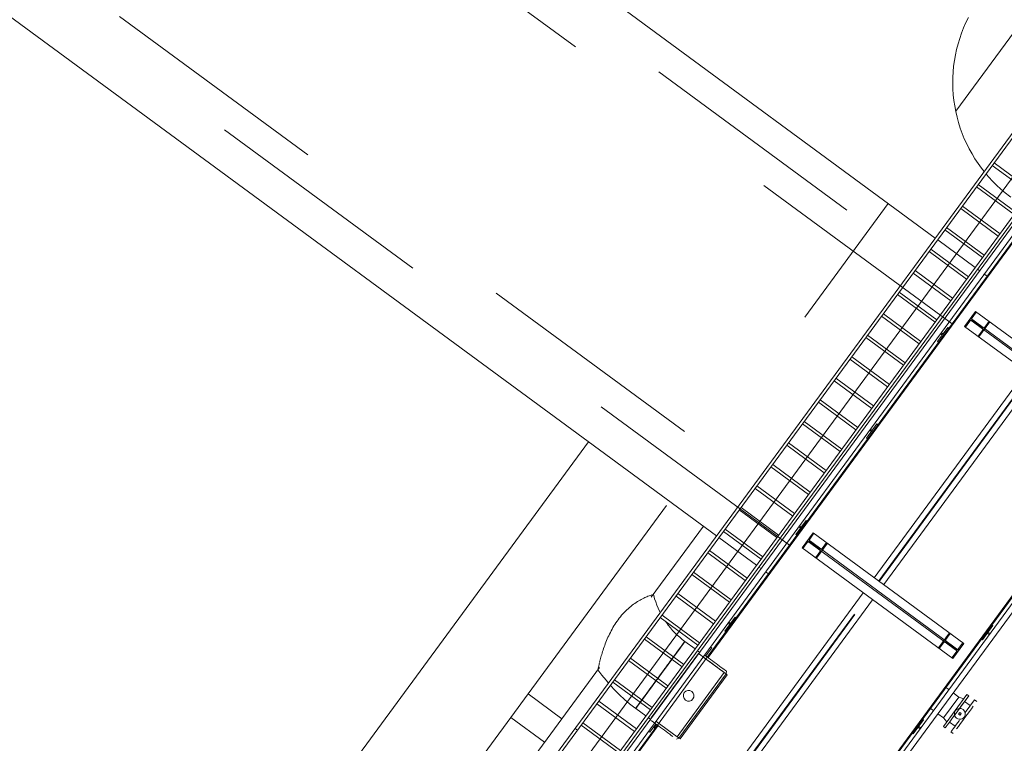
# Model space of a CAD drawing. Header units: metres. Extents: x 135583 to 135939, y 457896 to 458258.
# Tile 70 of 256: x 135663 to 135671, y 458020 to 458026. Entities that reach past the tile are written whole.
import ezdxf

# ---------------------------------------------------------------- set-up
doc = ezdxf.new("R2010")
doc.units = ezdxf.units.M
doc.linetypes.add('Hidden', pattern=[4, 2, -2])
doc.layers.add('NIEUWE INSTALLATIE', color=250, linetype='Continuous', lineweight=0)

msp = doc.modelspace()

# ---------------------------------------------------------------- linework, layer by layer
at = {"layer": 'NIEUWE INSTALLATIE'}
for p, q in [((135655.5033, 458035.1919), (135670.6137, 458024.0906)), ((135653.6312, 458032.6437), (135668.7416, 458021.5424)), ((135665.1335, 458016.6314), (135674.6066, 458029.5255)), ((135665.154, 458016.6163), (135674.6271, 458029.5105)), ((135665.3149, 458016.4981), (135674.788, 458029.3923)), ((135665.4757, 458016.38), (135674.9488, 458029.2742)), ((135665.4962, 458016.3649), (135674.9693, 458029.2591)), ((135674.8683, 458029.0851), (135665.4672, 458016.289)), ((135665.5348, 458016.2993), (135674.9073, 458029.0565)), ((135676.3756, 458027.9777), (135668.0866, 458016.6953)), ((135668.0931, 458016.6906), (135676.3821, 458027.973)), ((135676.4063, 458027.9552), (135668.1173, 458016.6728)), ((135668.1562, 458016.6442), (135676.4452, 458027.9266)), ((135672.4975, 458025.7257), (135668.662, 458020.5052)), ((135668.6685, 458020.5005), (135672.5039, 458025.721)), ((135671.4385, 458024.4961), (135671.1168, 458024.7325)), ((135671.4235, 458024.4757), (135671.1018, 458024.712)), ((135671.3032, 458024.3119), (135670.9814, 458024.5483)), ((135671.2881, 458024.2914), (135670.9664, 458024.5278)), ((135671.1528, 458024.1072), (135670.8311, 458024.3436)), ((135671.1678, 458024.1277), (135670.8461, 458024.364)), ((135671.0174, 458023.923), (135670.6957, 458024.1593)), ((135671.0325, 458023.9435), (135670.7108, 458024.1798)), ((135670.6342, 458024.0756), (135670.9559, 458023.8392)), ((135670.8821, 458023.7388), (135670.5604, 458023.9751)), ((135670.8971, 458023.7592), (135670.5754, 458023.9956)), ((135670.7467, 458023.5545), (135670.425, 458023.7909)), ((135670.7618, 458023.575), (135670.4401, 458023.8114)), ((135670.9764, 458023.8242), (135670.9964, 458023.8095)), ((135671.0301, 458023.7847), (135671.057, 458023.765)), ((135670.6264, 458023.3908), (135670.3047, 458023.6271)), ((135670.6114, 458023.3703), (135670.2897, 458023.6067)), ((135670.8646, 458023.3343), (135670.9593, 458023.4632)), ((135670.9593, 458023.4632), (135672.2488, 458022.5159)), ((135670.476, 458023.1861), (135670.1543, 458023.4224)), ((135670.4911, 458023.2065), (135670.1694, 458023.4429)), ((135670.6326, 458023.2043), (135670.7214, 458023.3252)), ((135670.7214, 458023.3252), (135670.7295, 458023.3193)), ((135670.8646, 458023.3343), (135672.154, 458022.387)), ((135670.3407, 458023.0019), (135670.019, 458023.2382)), ((135670.3557, 458023.0223), (135670.034, 458023.2587)), ((135670.6407, 458023.1984), (135670.6326, 458023.2043)), ((135670.674, 458023.2607), (135670.6575, 458023.2729)), ((135670.6634, 458023.2809), (135670.68, 458023.2688)), ((135670.68, 458023.2688), (135670.674, 458023.2607)), ((135670.2053, 458022.8176), (135669.8836, 458023.054)), ((135670.2204, 458022.8381), (135669.8987, 458023.0745)), ((135670.0918, 458021.1845), (135671.3884, 458022.9494)), ((135670.07, 458022.6334), (135669.7483, 458022.8698)), ((135670.085, 458022.6539), (135669.7633, 458022.8902)), ((135670.1724, 458021.1253), (135671.469, 458022.8902)), ((135669.9497, 458022.4696), (135669.628, 458022.706)), ((135669.9346, 458022.4492), (135669.6129, 458022.6855)), ((135669.7993, 458022.2649), (135669.4776, 458022.5013)), ((135669.8143, 458022.2854), (135669.4926, 458022.5218)), ((135670.026, 458022.3786), (135670.1148, 458022.4995)), ((135670.0674, 458022.435), (135670.0509, 458022.4472)), ((135670.0568, 458022.4552), (135670.0733, 458022.4431)), ((135670.0733, 458022.4431), (135670.0674, 458022.435)), ((135670.1148, 458022.4995), (135670.1228, 458022.4936)), ((135670.034, 458022.3727), (135670.026, 458022.3786)), ((135667.646, 458022.3473), (135664.4553, 458018.0044)), ((135669.664, 458022.0807), (135669.3422, 458022.3171)), ((135669.679, 458022.1012), (135669.3573, 458022.3375)), ((135669.5286, 458021.8965), (135669.2069, 458022.1329)), ((135669.5436, 458021.917), (135669.2219, 458022.1533)), ((135669.3933, 458021.7123), (135669.0715, 458021.9486)), ((135669.4083, 458021.7327), (135669.0866, 458021.9691)), ((135669.2729, 458021.5485), (135668.9512, 458021.7849)), ((135669.2579, 458021.528), (135668.9362, 458021.7644)), ((135668.1826, 458021.0188), (135668.6284, 458021.6256)), ((135669.1376, 458021.3643), (135668.8159, 458021.6006)), ((135669.4193, 458021.5529), (135669.5081, 458021.6738)), ((135669.4608, 458021.6093), (135669.4442, 458021.6215)), ((135669.4502, 458021.6295), (135669.4667, 458021.6174)), ((135669.4667, 458021.6174), (135669.4608, 458021.6093)), ((135669.5081, 458021.6738), (135669.5162, 458021.6679)), ((135668.7621, 458021.5274), (135669.0838, 458021.291)), ((135669.1226, 458021.3438), (135668.8009, 458021.5802)), ((135669.4274, 458021.547), (135669.4193, 458021.5529)), ((135669.4732, 458021.4404), (135669.568, 458021.5694)), ((135669.568, 458021.5694), (135670.8574, 458020.6221)), ((135669.4732, 458021.4404), (135670.7627, 458020.4931)), ((135668.9872, 458021.1596), (135668.6655, 458021.3959)), ((135669.0023, 458021.1801), (135668.6805, 458021.4164)), ((135669.1043, 458021.276), (135669.1224, 458021.2627)), ((135668.8519, 458020.9754), (135668.5302, 458021.2117)), ((135668.8669, 458020.9958), (135668.5452, 458021.2322)), ((135669.1592, 458021.2356), (135669.1848, 458021.2168)), ((135666.3304, 458016.0647), (135669.9971, 458021.0556)), ((135668.7165, 458020.7911), (135668.3948, 458021.0275)), ((135668.7316, 458020.8116), (135668.4099, 458021.048)), ((135666.411, 458016.0055), (135670.0777, 458020.9964)), ((135668.5812, 458020.6069), (135668.2595, 458020.8433)), ((135668.5962, 458020.6274), (135668.2745, 458020.8637)), ((135668.8127, 458020.7272), (135668.9015, 458020.8481)), ((135668.9015, 458020.8481), (135668.9096, 458020.8421)), ((135668.8542, 458020.7836), (135668.8376, 458020.7957)), ((135668.8435, 458020.8038), (135668.8601, 458020.7917)), ((135668.8601, 458020.7917), (135668.8542, 458020.7836)), ((135671.1059, 458020.7745), (135671.0171, 458020.6536)), ((135671.0979, 458020.7805), (135671.1059, 458020.7745)), ((135668.4609, 458020.4432), (135668.1392, 458020.6795)), ((135668.8208, 458020.7213), (135668.8127, 458020.7272)), ((135671.0586, 458020.7101), (135671.0645, 458020.7181)), ((135671.0751, 458020.6979), (135671.0586, 458020.7101)), ((135671.0645, 458020.7181), (135671.081, 458020.706)), ((135668.4458, 458020.4227), (135668.1241, 458020.659)), ((135668.5577, 458020.575), (135668.4706, 458020.639)), ((135668.7012, 458020.5838), (135668.6877, 458020.5937)), ((135670.8574, 458020.6221), (135670.7627, 458020.4931)), ((135671.0171, 458020.6536), (135671.009, 458020.6596)), ((135668.5861, 458020.5361), (135668.1823, 458019.9865)), ((135668.387, 458020.5252), (135668.3742, 458020.5078)), ((135668.5963, 458020.5467), (135668.5782, 458020.56)), ((135668.6247, 458020.5078), (135668.8069, 458020.3739)), ((135668.7012, 458020.5838), (135668.6504, 458020.5147)), ((135668.3105, 458020.2385), (135667.9888, 458020.4748)), ((135668.3255, 458020.2589), (135668.0038, 458020.4953)), ((135667.0873, 458019.528), (135667.7405, 458020.4171)), ((135668.2601, 458020.3525), (135668.2704, 458020.3665)), ((135668.4032, 458019.8243), (135668.8069, 458020.3739)), ((135668.8226, 458020.3624), (135668.4188, 458019.8128)), ((135668.8335, 458020.3544), (135668.4298, 458019.8048)), ((135668.8226, 458020.3624), (135668.8335, 458020.3544)), ((135668.8231, 458020.3621), (135668.8256, 458020.385)), ((135668.1751, 458020.0542), (135667.8534, 458020.2906)), ((135668.1902, 458020.0747), (135667.8685, 458020.3111)), ((135668.2123, 458020.2874), (135668.1956, 458020.2647)), ((135670.6834, 458019.9123), (135670.8847, 458020.1863)), ((135670.7302, 458020.2266), (135670.7047, 458020.2454)), ((135670.8159, 458020.1636), (135670.7672, 458020.1995)), ((135670.9008, 458020.1745), (135670.8214, 458020.0664)), ((135670.9008, 458020.1745), (135670.8847, 458020.1863)), ((135668.0398, 458019.87), (135667.7181, 458020.1064)), ((135668.0548, 458019.8905), (135667.7331, 458020.1268)), ((135668.1133, 458020.1526), (135668.1046, 458020.1408)), ((135670.6845, 458019.9847), (135670.8159, 458020.1636)), ((135670.8569, 458020.1485), (135670.8159, 458020.1636)), ((135670.9134, 458020.0902), (135670.865, 458020.1258)), ((135670.9492, 458020.139), (135670.8698, 458020.0309)), ((135670.9685, 458020.1248), (135670.9492, 458020.139)), ((135668.0497, 458020.066), (135668.0528, 458020.0704)), ((135668.0497, 458020.066), (135668.1368, 458020.002)), ((135670.5733, 458020.0664), (135670.5987, 458020.0477)), ((135670.6357, 458020.0205), (135670.6845, 458019.9847)), ((135670.8226, 458020.0309), (135670.8132, 458020.018)), ((135670.8132, 458020.018), (135670.8261, 458020.0085)), ((135670.8355, 458020.0214), (135670.8226, 458020.0309)), ((135670.8261, 458020.0085), (135670.8355, 458020.0214)), ((135668.2346, 458019.9233), (135667.5667, 458019.0143)), ((135667.5732, 458019.0096), (135668.241, 458019.9186)), ((135667.9044, 458019.6858), (135667.5827, 458019.9221)), ((135667.9195, 458019.7063), (135667.5978, 458019.9426)), ((135668.1572, 458019.987), (135668.1753, 458019.9737)), ((135668.222, 458019.9316), (135668.1713, 458019.8625)), ((135668.1823, 458019.9865), (135668.1842, 458019.9852)), ((135668.2061, 458019.9015), (135668.2265, 458019.9293)), ((135668.4032, 458019.8243), (135668.221, 458019.9581)), ((135670.5138, 458019.9686), (135670.425, 458019.8478)), ((135670.4665, 458019.9042), (135670.4724, 458019.9122)), ((135670.4724, 458019.9122), (135670.4889, 458019.9001)), ((135670.5058, 458019.9746), (135670.5138, 458019.9686)), ((135670.6834, 458019.9123), (135670.6995, 458019.9005)), ((135670.6845, 458019.9847), (135670.7112, 458019.9502)), ((135670.7353, 458019.9492), (135670.7837, 458019.9137)), ((135668.1579, 458019.8723), (135668.1713, 458019.8625)), ((135668.2141, 458019.8956), (135668.2061, 458019.9015)), ((135670.425, 458019.8478), (135670.417, 458019.8537)), ((135670.483, 458019.892), (135670.4665, 458019.9042)), ((135670.7479, 458019.865), (135670.7672, 458019.8508)), ((135668.3981, 458019.8032), (135668.4193, 458019.8125)), ((135668.4298, 458019.8048), (135668.4188, 458019.8128))]:
    msp.add_line(p, q, dxfattribs=at)
at = {"layer": 'NIEUWE INSTALLATIE', "linetype": 'Hidden'}
for p, q in [((135655.3518, 458034.9856), (135670.9054, 458023.5587)), ((135655.3518, 458034.9856), (135670.9054, 458023.5587)), ((135670.7574, 458023.3572), (135655.2038, 458034.7842)), ((135670.7574, 458023.3572), (135655.2038, 458034.7842)), ((135653.9604, 458033.0918), (135669.514, 458021.6649)), ((135653.9604, 458033.0918), (135669.514, 458021.6649)), ((135669.366, 458021.4634), (135653.8124, 458032.8903)), ((135669.366, 458021.4634), (135653.8124, 458032.8903)), ((135670.7899, 458025.1749), (135671.3617, 458025.9533)), ((135670.7899, 458025.1749), (135671.3617, 458025.9533)), ((135667.1285, 458020.1913), (135670.2108, 458024.3866)), ((135667.1285, 458020.1913), (135670.2108, 458024.3866)), ((135670.9299, 458023.4079), (135670.9666, 458023.4579)), ((135670.9299, 458023.4079), (135670.9666, 458023.4579)), ((135670.8719, 458023.329), (135670.9086, 458023.3789)), ((135670.8719, 458023.329), (135670.9086, 458023.3789)), ((135672.1975, 458022.4462), (135670.9081, 458023.3935)), ((135672.2052, 458022.4567), (135670.9158, 458023.404)), ((135670.9295, 458023.3821), (135671.0134, 458023.3206)), ((135670.9295, 458023.3821), (135671.0134, 458023.3206)), ((135671.0169, 458023.3254), (135670.9331, 458023.387)), ((135671.0169, 458023.3254), (135670.9331, 458023.387)), ((135670.9871, 458023.2443), (135671.0818, 458023.3732)), ((135670.9871, 458023.2443), (135671.0818, 458023.3732)), ((135671.0746, 458023.3786), (135671.0379, 458023.3286)), ((135671.0746, 458023.3786), (135671.0379, 458023.3286)), ((135671.0166, 458023.2996), (135670.9799, 458023.2496)), ((135671.0166, 458023.2996), (135670.9799, 458023.2496)), ((135670.1298, 458021.1566), (135671.4265, 458022.9215)), ((135670.1344, 458021.1533), (135671.431, 458022.9182)), ((135669.5385, 458021.5141), (135669.5752, 458021.5641)), ((135669.5385, 458021.5141), (135669.5752, 458021.5641)), ((135669.4805, 458021.4351), (135669.5172, 458021.4851)), ((135669.4805, 458021.4351), (135669.5172, 458021.4851)), ((135670.8062, 458020.5524), (135669.5168, 458021.4997)), ((135670.8139, 458020.5628), (135669.5245, 458021.5102)), ((135669.5382, 458021.4883), (135669.622, 458021.4267)), ((135669.5382, 458021.4883), (135669.622, 458021.4267)), ((135669.6255, 458021.4316), (135669.5417, 458021.4931)), ((135669.6255, 458021.4316), (135669.5417, 458021.4931)), ((135669.5957, 458021.3505), (135669.6905, 458021.4794)), ((135669.5957, 458021.3505), (135669.6905, 458021.4794)), ((135669.6832, 458021.4847), (135669.6465, 458021.4348)), ((135669.6832, 458021.4847), (135669.6465, 458021.4348)), ((135669.6252, 458021.4057), (135669.5885, 458021.3558)), ((135669.6252, 458021.4057), (135669.5885, 458021.3558)), ((135666.3684, 458016.0368), (135670.0351, 458021.0277)), ((135666.3729, 458016.0335), (135670.0396, 458021.0243)), ((135670.7349, 458020.7121), (135670.6402, 458020.5831)), ((135670.7349, 458020.7121), (135670.6402, 458020.5831)), ((135670.7054, 458020.6568), (135670.7422, 458020.7067)), ((135670.7054, 458020.6568), (135670.7422, 458020.7067)), ((135670.6474, 458020.5778), (135670.6841, 458020.6278)), ((135670.6474, 458020.5778), (135670.6841, 458020.6278)), ((135670.7051, 458020.631), (135670.7889, 458020.5694)), ((135670.7051, 458020.631), (135670.7889, 458020.5694)), ((135670.7925, 458020.5742), (135670.7087, 458020.6358)), ((135670.7925, 458020.5742), (135670.7087, 458020.6358)), ((135670.8501, 458020.6274), (135670.8134, 458020.5774)), ((135670.8501, 458020.6274), (135670.8134, 458020.5774)), ((135668.662, 458020.5052), (135668.2346, 458019.9234)), ((135668.662, 458020.5052), (135668.2346, 458019.9234)), ((135670.7921, 458020.5484), (135670.7554, 458020.4985)), ((135670.7921, 458020.5484), (135670.7554, 458020.4985)), ((135667.1285, 458020.1912), (135666.9805, 458019.9898)), ((135667.1285, 458020.1912), (135666.9805, 458019.9898)), ((135667.1285, 458020.1912), (135667.4181, 458019.9784)), ((135667.1285, 458020.1912), (135667.4181, 458019.9784)), ((135666.0332, 458018.7004), (135666.9804, 458019.9897)), ((135666.0332, 458018.7004), (135666.9804, 458019.9897)), ((135667.2701, 458019.7769), (135666.9805, 458019.9898)), ((135667.2701, 458019.7769), (135666.9805, 458019.9898)), ((135667.5315, 458019.8952), (135667.5518, 458019.8802)), ((135667.5315, 458019.8952), (135667.5518, 458019.8802))]:
    msp.add_line(p, q, dxfattribs=at)
at = {"layer": 'NIEUWE INSTALLATIE', "flags": 128}
for points in [[(135670.8972, 458025.9784), (135670.8758, 458025.9346), (135670.8562, 458025.8899), (135670.8384, 458025.8445), (135670.8225, 458025.7984), (135670.8084, 458025.7518), (135670.7961, 458025.7046), (135670.7858, 458025.6569), (135670.7774, 458025.6089), (135670.7709, 458025.5605), (135670.7663, 458025.512), (135670.7637, 458025.4633), (135670.763, 458025.4145), (135670.7643, 458025.3658), (135670.7675, 458025.3171), (135670.7727, 458025.2686), (135670.7798, 458025.2204), (135670.7889, 458025.1725), (135670.7998, 458025.125), (135670.8127, 458025.0779), (135670.8274, 458025.0314), (135670.8439, 458024.9855), (135670.8623, 458024.9404), (135670.8825, 458024.896), (135670.9044, 458024.8524), (135670.928, 458024.8098), (135670.9534, 458024.7681), (135670.9804, 458024.7275), (135671.0089, 458024.688), (135671.0315, 458024.6593)], [(135671.0512, 458024.6354), (135671.0707, 458024.6126), (135671.1039, 458024.5768), (135671.1384, 458024.5423), (135671.1742, 458024.5093), (135671.2114, 458024.4777), (135671.2498, 458024.4476), (135671.2604, 458024.4398)], [(135668.2597, 458020.8864), (135668.2536, 458020.8981), (135668.2416, 458020.9239), (135668.2306, 458020.9501), (135668.2206, 458020.9768), (135668.2117, 458021.0038), (135668.204, 458021.0312), (135668.201, 458021.043)], [(135668.4706, 458020.639), (135668.448, 458020.6563), (135668.4262, 458020.6745), (135668.405, 458020.6935), (135668.3847, 458020.7134), (135668.3652, 458020.7341), (135668.3465, 458020.7555), (135668.3287, 458020.7777), (135668.3117, 458020.8005), (135668.3058, 458020.8092)], [(135667.7263, 458020.397), (135667.7599, 458020.351), (135667.7952, 458020.3064), (135667.8159, 458020.2824)], [(135667.8329, 458020.2627), (135667.8711, 458020.2217), (135667.9115, 458020.1817), (135667.9535, 458020.1433), (135667.9969, 458020.1067), (135668.0419, 458020.0718), (135668.0497, 458020.066)]]:
    msp.add_lwpolyline(points, dxfattribs=at)
at = {"layer": 'NIEUWE INSTALLATIE'}
for centre, radius, start, end in [((135668.5027, 458020.1743), 0.046, 53.696, 233.696), ((135668.5027, 458020.1743), 0.046, 233.696, 53.696), ((135670.8243, 458020.0197), 0.047, 323.696, 143.696)]:
    msp.add_arc(centre, radius, start, end, dxfattribs=at)
at = {"layer": 'NIEUWE INSTALLATIE', "linetype": 'Hidden'}
for centre, major_axis, start_param, end_param in [((135670.9207, 458023.37), (-0.0104, 0.0108), 4.886974, 6.45777), ((135670.9207, 458023.37), (-0.0104, 0.0108), 4.886974, 6.45777), ((135670.942, 458023.3991), (-0.0101, 0.0111), 0.198376, 1.769173), ((135670.942, 458023.3991), (-0.0101, 0.0111), 0.198376, 1.769173), ((135671.0045, 458023.3085), (-0.0143, 0.0047), 2.82478, 4.395577), ((135671.0045, 458023.3085), (-0.0143, 0.0047), 2.82478, 4.395577), ((135671.0258, 458023.3375), (-0.0045, 0.0143), 2.200258, 3.771054), ((135671.0258, 458023.3375), (-0.0045, 0.0143), 2.200258, 3.771054), ((135669.5506, 458021.5052), (0.0143, 0.0045), 2.200258, 3.771054), ((135669.5506, 458021.5052), (0.0143, 0.0045), 2.200258, 3.771054), ((135669.5293, 458021.4762), (0.0104, 0.0108), 0.131216, 1.702012), ((135669.5293, 458021.4762), (0.0104, 0.0108), 0.131216, 1.702012), ((135669.6344, 458021.4436), (-0.0146, 0.0035), 1.17141, 2.742206), ((135669.6344, 458021.4436), (-0.0146, 0.0035), 1.17141, 2.742206), ((135669.6131, 458021.4146), (0.0078, 0.0128), 4.627401, 6.198197), ((135669.6131, 458021.4146), (0.0078, 0.0128), 4.627401, 6.198197), ((135670.6962, 458020.6189), (0.0098, 0.0114), 0.075887, 1.646683), ((135670.6962, 458020.6189), (0.0098, 0.0114), 0.075887, 1.646683), ((135670.7175, 458020.6479), (-0.0146, 0.0032), 5.867675, 7.438472), ((135670.7175, 458020.6479), (-0.0146, 0.0032), 5.867675, 7.438472), ((135670.78, 458020.5573), (-0.0084, 0.0125), 3.487689, 5.058486), ((135670.78, 458020.5573), (-0.0084, 0.0125), 3.487689, 5.058486), ((135670.8013, 458020.5863), (-0.0104, 0.0108), 1.745381, 3.316177), ((135670.8013, 458020.5863), (-0.0104, 0.0108), 1.745381, 3.316177)]:
    msp.add_ellipse(centre, major_axis=major_axis, ratio=1, start_param=start_param, end_param=end_param, dxfattribs=at)
at = {"layer": 'NIEUWE INSTALLATIE'}
for centre, major_axis, ratio, start_param, end_param in [((135668.2601, 458020.3525), (0.2105, 0.2865), 0.000001, 5.759586, 11.991451), ((135668.2601, 458020.3525), (0.2105, 0.2865), 0.000001, 5.934119, 12.133721), ((135668.2601, 458020.3525), (0.2105, 0.2865), 0.000001, 2.21979, 8.444848), ((135668.2601, 458020.3525), (0.2105, 0.2865), 0.000001, 5.546771, 11.266521), ((135668.2601, 458020.3525), (-0.2105, -0.2865), 0.000001, 3.141593, 8.262994), ((135668.2601, 458020.3525), (-0.2105, -0.2865), 0.000001, 3.141593, 8.037193), ((135668.2601, 458020.3525), (0.2105, 0.2865), 0.000001, 0.231, 5.728787), ((135668.2601, 458020.3525), (0.2105, 0.2865), 0.000001, 3.114567, 8.993611), ((135668.2601, 458020.3525), (0.2105, 0.2865), 0.000001, 4.025448, 9.243149), ((135668.2601, 458020.3525), (0.2105, 0.2865), 0.000001, 4.441902, 8.083354), ((135668.2601, 458020.3525), (0.2105, 0.2865), 0.000001, 4.663382, 6.283185), ((135668.2601, 458020.3525), (0.2105, 0.2865), 0.000001, 4.952378, 7.722769), ((135668.2601, 458020.3525), (0.2105, 0.2865), 0.000001, 5.383744, 7.644698), ((135668.2601, 458020.3525), (0.2105, 0.2865), 0.000001, 5.083007, 6.457725), ((135668.2601, 458020.3525), (-0.2105, -0.2865), 0.000001, 1.949944, 3.141593), ((135668.2601, 458020.3525), (0.2105, 0.2865), 0.000001, 5.89467, 5.913586), ((135668.2601, 458020.3525), (0.2105, 0.2865), 0.000001, 5.513896, 5.543987), ((135668.7164, 458020.4652), (-0.1092, 0.0802), 0.000001, 3.188617, 5.544811), ((135668.2601, 458020.3525), (0.2105, 0.2865), 0.000001, 1.053699, 1.259468), ((135668.2601, 458020.3525), (0.2105, 0.2865), 0.000001, 1.716612, 1.980749), ((135668.2601, 458020.3525), (-0.2105, -0.2865), 0.000001, 1.441042, 1.50188), ((135668.2601, 458020.3525), (-0.2105, -0.2865), 0.000001, 0, 0.866176), ((135668.2601, 458020.3525), (0.2105, 0.2865), 0.000001, 2.134784, 2.343133), ((135668.2601, 458020.3525), (-0.2105, -0.2865), 0.000001, 0.982218, 1.057679), ((135668.2601, 458020.3525), (-0.2105, -0.2865), 0.000001, 0.999477, 1.062619), ((135668.2601, 458020.3525), (-0.2105, -0.2865), 0.000001, 0, 0.820328), ((135670.8679, 458019.9878), (0.1007, 0.137), 0.000001, 0.785398, 2.356194), ((135670.8243, 458020.0197), (0.0418, -0.0214), 1, 2.980717, 6.12231), ((135668.289, 458019.8834), (-0.1092, 0.0802), 0.000001, 3.926991, 6.283185), ((135670.8485, 458020.002), (0.1007, 0.137), 0.000001, 3.141593, 4.422512), ((135668.3008, 458019.8995), (-0.1185, 0.087), 0.000001, 2.613849, 2.869727)]:
    msp.add_ellipse(centre, major_axis=major_axis, ratio=ratio, start_param=start_param, end_param=end_param, dxfattribs=at)
for centre, major_axis in [((135668.7046, 458020.4491), (-0.1185, 0.087)), ((135670.8002, 458020.0375), (-0.1007, -0.137))]:
    msp.add_ellipse(centre, major_axis=major_axis, ratio=0.000001, dxfattribs=at)
for points, knots in [([(135668.1885, 458021.0388), (135668.1803, 458021.0359), (135668.16, 458021.0286), (135668.1187, 458021.0104), (135668.0765, 458020.9881), (135668.0305, 458020.9582), (135667.9836, 458020.9204), (135667.9389, 458020.8757), (135667.8982, 458020.8256), (135667.8624, 458020.772), (135667.8315, 458020.7164), (135667.8053, 458020.6603), (135667.7835, 458020.6051), (135667.7655, 458020.5521), (135667.7511, 458020.5029), (135667.7437, 458020.4741), (135667.7406, 458020.4612)], [-0.9210526, -0.9210526, -0.9210526, -0.9210526, -0.8421053, -0.7894737, -0.7368421, -0.6842105, -0.6315789, -0.5789474, -0.5263158, -0.4736842, -0.4210526, -0.3684211, -0.3157895, -0.2631579, -0.2105263, -0.1578947, -0.1578947, -0.1578947, -0.1578947]), ([(135668.201, 458021.043), (135668.201, 458021.043), (135668.1996, 458021.0425), (135668.1963, 458021.0415), (135668.1954, 458021.0411)], [-1, -1, -1, -1, -0.96052632, -0.94736842, -0.94736842, -0.94736842, -0.94736842]), ([(135667.7391, 458020.4549), (135667.7366, 458020.4444), (135667.7332, 458020.4295), (135667.7307, 458020.4179), (135667.7299, 458020.4143)], [-0.14923642, -0.14923642, -0.14923642, -0.14923642, -0.10526316, -0.07894737, -0.07894737, -0.07894737, -0.07894737]), ([(135667.7295, 458020.4125), (135667.7289, 458020.4095), (135667.7277, 458020.4038), (135667.7266, 458020.3983), (135667.7263, 458020.397), (135667.7263, 458020.397)], [-0.07461258, -0.07461258, -0.07461258, -0.07461258, -0.05263158, -0.02631579, 0, 0, 0, 0])]:
    msp.add_open_spline(points, degree=3, knots=knots, dxfattribs=at)

doc.saveas('drawing.dxf')
